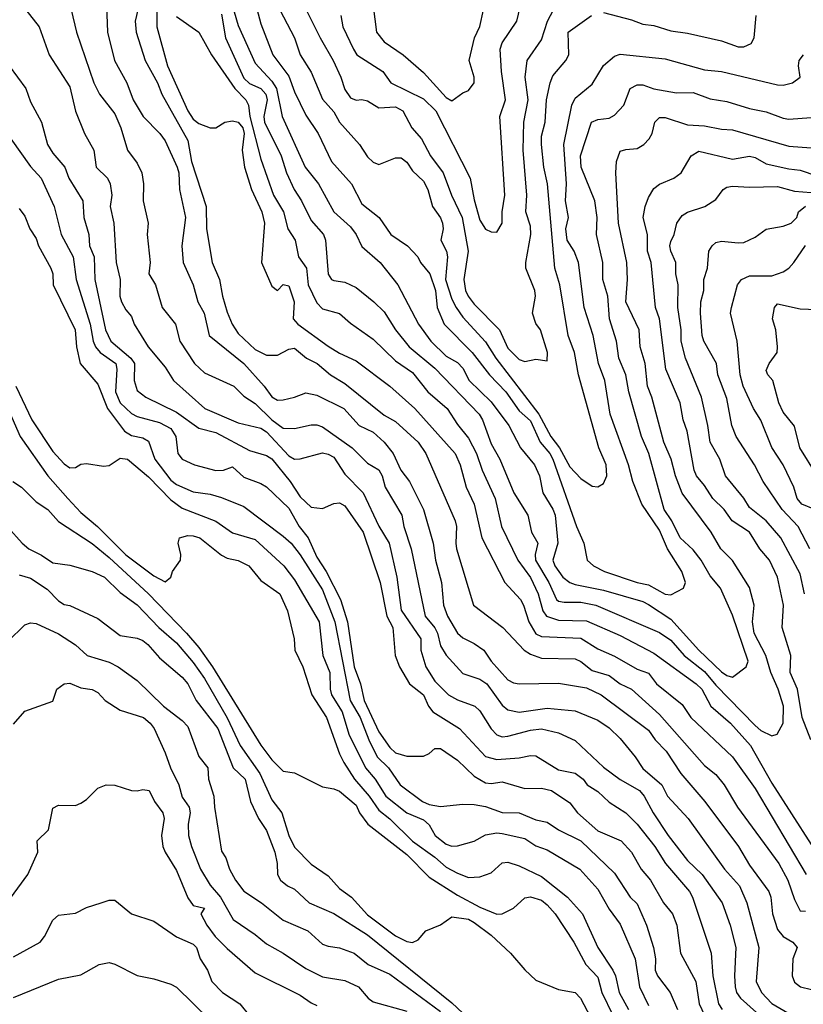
# Model space of a CAD drawing. Header units: metres. Extents: x -46681 to -43747, y -240911 to -237677.
# Tile 132 of 256: x -46533 to -46463, y -239797 to -239709. Entities that reach past the tile are written whole.
import ezdxf

# ---------------------------------------------------------------- set-up
doc = ezdxf.new("R2010")
doc.units = ezdxf.units.M
doc.layers.add('CONTOUR_INDEX', color=1, linetype='Continuous')
doc.layers.add('CONTOUR_INTER', color=3, linetype='Continuous')

msp = doc.modelspace()

# ---------------------------------------------------------------- linework, layer by layer
at = {"layer": 'CONTOUR_INDEX'}
for points, elevation in [([(-46507.805, -239707.02), (-46505.808, -239711.02), (-46504.649, -239713.02), (-46503.953, -239714.52), (-46503.595, -239715.613), (-46503.095, -239716.35), (-46502.595, -239716.561), (-46502.095, -239716.515), (-46501.595, -239716.634), (-46500.595, -239717.252), (-46499.095, -239717.169), (-46498.433, -239717.52), (-46497.648, -239719.02), (-46496.782, -239720.02), (-46495.986, -239721.52), (-46494.868, -239723.02), (-46494.103, -239725.02), (-46493.154, -239727.02), (-46492.629, -239730.02), (-46493.016, -239732.52), (-46492.871, -239733.52), (-46492.643, -239734.02), (-46492.095, -239734.729), (-46489.844, -239737.02), (-46489.095, -239738.651), (-46488.095, -239739.665), (-46487.595, -239739.84), (-46486.595, -239739.622), (-46485.595, -239739.76), (-46485.568, -239739.02), (-46486.204, -239737.02), (-46486.595, -239736.445), (-46486.894, -239735.52), (-46486.636, -239734.02), (-46486.701, -239733.52), (-46487.494, -239731.52), (-46487.501, -239731.02), (-46487.043, -239728.52), (-46487.095, -239727.797), (-46487.507, -239726.52), (-46487.414, -239725.02), (-46487.722, -239721.02), (-46487.679, -239718.52), (-46487.296, -239716.52), (-46487.566, -239714.52), (-46487.392, -239713.02), (-46486.095, -239711.201), (-46485.572, -239709.52), (-46485.045, -239708.52)], 105), ([(-46532.004, -239708.52), (-46530.83, -239710.02), (-46529.928, -239712.52), (-46528.095, -239715.389), (-46527.595, -239717.546), (-46526.786, -239719.52), (-46525.958, -239721.02), (-46525.743, -239722.52), (-46524.721, -239723.52), (-46524.484, -239724.02), (-46524.355, -239725.02), (-46524.492, -239726.02), (-46524.157, -239727.52), (-46523.973, -239731.02), (-46523.614, -239732.52), (-46523.633, -239734.02), (-46523.489, -239734.52), (-46523.095, -239735.244), (-46522.595, -239735.828), (-46522.367, -239736.52), (-46521.117, -239738.52), (-46519.595, -239740.338), (-46518.86, -239741.52), (-46516.076, -239744.02), (-46513.095, -239745.303), (-46511.095, -239745.755), (-46510.595, -239746.084), (-46508.595, -239748.216), (-46508.095, -239748.514), (-46507.595, -239748.499), (-46505.595, -239747.966), (-46505.095, -239748.068), (-46504.595, -239748.362), (-46503.595, -239749.851), (-46501.991, -239751.52), (-46500.595, -239754.503), (-46499.649, -239756.02), (-46498.983, -239759.02), (-46498.595, -239761.962), (-46496.848, -239764.52), (-46496.834, -239765.52), (-46496.405, -239767.02), (-46495.595, -239768.284), (-46494.381, -239769.52), (-46493.595, -239769.959), (-46492.03, -239770.52), (-46491.595, -239770.932), (-46490.595, -239772.544), (-46490.095, -239773.076), (-46489.595, -239773.236), (-46489.095, -239773.2), (-46487.095, -239772.648), (-46486.095, -239772.547), (-46484.595, -239772.902), (-46483.095, -239773.567), (-46480.595, -239775.937), (-46479.095, -239777.059), (-46477.383, -239778.02), (-46476.952, -239778.52), (-46476.156, -239780.02), (-46474.83, -239782.02), (-46473.095, -239784.269), (-46471.815, -239785.52), (-46470.033, -239788.02), (-46469.301, -239790.02), (-46468.81, -239792.02), (-46468.937, -239794.52), (-46468.867, -239795.52), (-46468.734, -239796.02), (-46468.406, -239796.52), (-46466.095, -239798.573)], 115), ([(-46518.595, -239709.1), (-46516.595, -239710.506), (-46515.485, -239712.52), (-46513.388, -239715.52), (-46512.43, -239716.52), (-46512.18, -239717.02), (-46512.068, -239718.02), (-46511.095, -239721.829), (-46509.971, -239725.02), (-46509.057, -239726.52), (-46508.668, -239728.02), (-46508.038, -239729.02), (-46507.737, -239730.52), (-46507.034, -239731.52), (-46506.874, -239733.02), (-46506.095, -239734.602), (-46505.595, -239735.134), (-46504.095, -239735.568), (-46503.095, -239736.432), (-46501.095, -239737.834), (-46499.095, -239739.762), (-46497.595, -239740.825), (-46496.228, -239742.52), (-46494.498, -239744.02), (-46493.595, -239745.437), (-46492.595, -239746.665), (-46491.876, -239748.02), (-46491.389, -239749.52), (-46490.242, -239752.02), (-46489.669, -239754.52), (-46488.221, -239757.52), (-46487.095, -239759.05), (-46486.389, -239760.52), (-46485.972, -239762.02), (-46485.663, -239762.52), (-46484.595, -239762.851), (-46482.095, -239762.93), (-46479.095, -239764.239), (-46476.095, -239765.809), (-46472.346, -239768.52), (-46471.835, -239769.02), (-46471.035, -239770.52), (-46469.292, -239772.02), (-46467.492, -239774.02), (-46465.595, -239777.382), (-46462.095, -239782.821)], 110), ([(-46462.141, -239773.52), (-46462.906, -239771.52), (-46463.333, -239769.02), (-46463.965, -239767.52), (-46463.911, -239766.02), (-46464.675, -239763.52), (-46464.569, -239761.52), (-46465.107, -239759.02), (-46465.803, -239757.52), (-46466.661, -239756.52), (-46467.595, -239755.02), (-46469.13, -239754.02), (-46469.855, -239753.02), (-46470.868, -239752.02), (-46471.595, -239750.874), (-46472.316, -239750.02), (-46472.529, -239749.52), (-46473.152, -239746.02), (-46473.501, -239745.02), (-46473.776, -239743.52), (-46475.046, -239740.52), (-46475.595, -239736.033), (-46475.944, -239735.02), (-46476.355, -239731.02), (-46476.659, -239730.02), (-46476.664, -239728.52), (-46477.053, -239727.02), (-46476.867, -239726.02), (-46476.595, -239725.235), (-46476.095, -239724.44), (-46475.595, -239724.051), (-46474.314, -239723.52), (-46473.667, -239723.02), (-46472.773, -239721.52), (-46472.095, -239721.116), (-46469.095, -239721.819), (-46467.595, -239721.54), (-46467.095, -239721.676), (-46466.095, -239722.241), (-46464.095, -239722.691), (-46463.095, -239722.782), (-46461.595, -239723.301)], 110), ([(-46535.586, -239739.52), (-46532.52, -239746.52), (-46530.032, -239750.02), (-46528.253, -239752.02), (-46527.095, -239753.276), (-46525.621, -239754.52), (-46523.095, -239757.046), (-46520.595, -239758.909), (-46519.595, -239759.435), (-46519.111, -239759.02), (-46518.953, -239758.52), (-46518.242, -239757.52), (-46518.219, -239757.02), (-46518.434, -239756.02), (-46518.332, -239755.52), (-46517.595, -239755.318), (-46517.095, -239755.342), (-46516.529, -239755.52), (-46514.595, -239757.075), (-46514.095, -239757.345), (-46513.095, -239757.55), (-46512.151, -239758.02), (-46511.095, -239759.335), (-46509.407, -239760.52), (-46508.711, -239762.02), (-46508.116, -239764.52), (-46508.047, -239765.52), (-46507.336, -239767.02), (-46506.535, -239769.52), (-46505.238, -239771.52), (-46504.095, -239774.749), (-46503.706, -239775.52), (-46502.747, -239777.02), (-46501.433, -239778.52), (-46500.595, -239779.772), (-46499.595, -239780.559), (-46497.595, -239782.529), (-46495.595, -239783.977), (-46494.595, -239784.852), (-46493.595, -239785.393), (-46492.595, -239785.776), (-46491.595, -239785.721), (-46490.595, -239785.357), (-46489.595, -239784.464), (-46489.095, -239784.412), (-46488.095, -239784.722), (-46486.095, -239785.672), (-46483.788, -239787.52), (-46482.463, -239789.02), (-46481.078, -239792.02), (-46479.741, -239794.02), (-46479.51, -239794.52), (-46479.192, -239796.02), (-46478.373, -239797.52)], 120), ([(-46533.095, -239772.129), (-46532.095, -239770.961), (-46529.595, -239770.08), (-46529.246, -239769.02), (-46528.595, -239768.516), (-46528.095, -239768.46), (-46527.095, -239768.893), (-46526.095, -239769.022), (-46525.595, -239769.306), (-46524.933, -239770.02), (-46523.595, -239770.872), (-46521.534, -239771.52), (-46520.925, -239772.02), (-46520.583, -239772.52), (-46519.595, -239774.676), (-46519.136, -239776.02), (-46518.389, -239777.52), (-46518.095, -239778.626), (-46517.468, -239779.52), (-46517.389, -239780.02), (-46517.552, -239781.02), (-46517.515, -239782.02), (-46517.258, -239783.02), (-46516.449, -239785.02), (-46515.595, -239786.449), (-46514.674, -239787.52), (-46513.554, -239789.52), (-46511.595, -239790.837), (-46510.595, -239791.672), (-46509.095, -239792.506), (-46507.095, -239793.865), (-46505.595, -239794.604), (-46503.595, -239794.955), (-46502.388, -239795.52), (-46501.53, -239796.52), (-46501.095, -239796.832), (-46498.095, -239797.689)], 125)]:
    msp.add_lwpolyline(points, dxfattribs=dict(at, elevation=elevation))
at = {"layer": 'CONTOUR_INTER'}
for points, elevation in [([(-46524.878, -239706.52), (-46524.731, -239710.52), (-46524.11, -239713.02), (-46523.004, -239715.02), (-46522.461, -239716.52), (-46521.559, -239718.02), (-46520.09, -239719.52), (-46519.595, -239720.189), (-46518.519, -239722.52), (-46518.382, -239723.02), (-46518.319, -239724.52), (-46517.778, -239727.02), (-46518.108, -239729.52), (-46518.005, -239731.02), (-46517.096, -239733.02), (-46516.694, -239734.52), (-46516.128, -239735.52), (-46515.687, -239737.52), (-46512.595, -239740.002), (-46510.789, -239742.02), (-46510.095, -239742.98), (-46509.595, -239743.262), (-46509.095, -239743.248), (-46508.095, -239743.017), (-46507.095, -239742.607), (-46506.095, -239742.837), (-46503.693, -239744.02), (-46502.33, -239745.52), (-46501.095, -239746.122), (-46500.107, -239747.02), (-46499.322, -239748.02), (-46498.618, -239749.52), (-46497.839, -239750.52), (-46496.622, -239753.02), (-46495.752, -239756.02), (-46495.527, -239757.52), (-46495.02, -239759.52), (-46494.824, -239761.52), (-46494.472, -239762.52), (-46493.575, -239764.02), (-46493.095, -239764.447), (-46492.095, -239764.934), (-46491.249, -239765.52), (-46490.586, -239766.52), (-46489.095, -239768.165), (-46488.595, -239768.444), (-46488.095, -239768.544), (-46484.595, -239768.458), (-46482.095, -239768.9), (-46480.799, -239769.52), (-46476.595, -239772.643), (-46475.981, -239773.52), (-46475.005, -239774.52), (-46473.707, -239776.52), (-46471.559, -239779.02), (-46468.582, -239783.02), (-46467.595, -239784.675), (-46465.884, -239787.02), (-46465.694, -239787.52), (-46465.556, -239789.02), (-46465.095, -239790.407), (-46464.595, -239791.022), (-46463.736, -239791.52), (-46463.341, -239792.02), (-46463.744, -239793.02), (-46463.788, -239794.52), (-46463.595, -239795.089), (-46463.054, -239795.52), (-46461.095, -239795.971)], 113), ([(-46514.091, -239706.52), (-46513.095, -239709.93), (-46511.595, -239713.279), (-46510.095, -239714.88), (-46509.68, -239715.52), (-46509.19, -239718.02), (-46507.128, -239722.52), (-46505.956, -239724.02), (-46504.577, -239726.52), (-46503.095, -239727.853), (-46502.613, -239728.52), (-46502.095, -239729.598), (-46500.478, -239731.02), (-46498.906, -239733.02), (-46497.04, -239736.52), (-46495.957, -239738.02), (-46494.595, -239739.345), (-46493.595, -239739.926), (-46493.095, -239740.42), (-46492.551, -239741.52), (-46490.595, -239743.425), (-46489.017, -239745.52), (-46487.987, -239747.52), (-46486.735, -239749.02), (-46486.274, -239750.02), (-46485.992, -239751.52), (-46485.095, -239752.967), (-46484.897, -239753.52), (-46484.653, -239756.02), (-46485.086, -239757.52), (-46484.905, -239758.02), (-46484.194, -239759.02), (-46483.595, -239759.515), (-46483.095, -239759.694), (-46480.595, -239760.184), (-46477.095, -239761.201), (-46476.595, -239761.46), (-46474.595, -239762.786), (-46472.111, -239765.52), (-46470.095, -239767.451), (-46469.595, -239767.793), (-46469.095, -239767.94), (-46467.898, -239767.02), (-46467.704, -239766.52), (-46469.095, -239762.405), (-46470.166, -239760.02), (-46471.095, -239758.91), (-46471.891, -239757.52), (-46472.595, -239756.59), (-46473.765, -239755.52), (-46474.516, -239754.02), (-46475.177, -239753.02), (-46476.557, -239748.02), (-46477.216, -239746.52), (-46478.333, -239742.52), (-46478.6, -239741.02), (-46479.209, -239739.52), (-46479.42, -239738.02), (-46480.057, -239736.02), (-46480.192, -239734.02), (-46480.644, -239732.52), (-46480.635, -239731.02), (-46481.201, -239728.52), (-46481.144, -239727.02), (-46481.356, -239725.52), (-46482.577, -239722.52), (-46482.62, -239721.52), (-46481.654, -239718.52), (-46481.095, -239718.283), (-46480.095, -239718.17), (-46479.595, -239717.903), (-46478.765, -239717.02), (-46478.217, -239715.52), (-46477.595, -239715.196), (-46477.095, -239715.202), (-46476.095, -239715.562), (-46474.095, -239715.898), (-46472.595, -239715.888), (-46471.095, -239716.449), (-46469.595, -239716.675), (-46467.595, -239717.3), (-46466.095, -239717.596), (-46464.595, -239718.179), (-46464.095, -239718.261), (-46462.095, -239718.101)], 108), ([(-46511.691, -239707.52), (-46511.095, -239709.781), (-46510.015, -239712.52), (-46508.595, -239714.415), (-46508.095, -239715.808), (-46507.095, -239717.909), (-46505.987, -239719.52), (-46504.803, -239722.02), (-46503.014, -239724.02), (-46502.095, -239725.78), (-46500.56, -239727.02), (-46499.509, -239728.52), (-46498.023, -239729.52), (-46497.121, -239730.52), (-46496.867, -239731.02), (-46496.054, -239732.02), (-46495.533, -239733.52), (-46495.385, -239735.02), (-46494.754, -239736.52), (-46492.273, -239739.02), (-46490.729, -239741.02), (-46489.281, -239742.52), (-46488.095, -239744.215), (-46487.095, -239745.126), (-46486.226, -239747.02), (-46485.357, -239748.02), (-46485.089, -239748.52), (-46482.991, -239754.52), (-46482.349, -239756.02), (-46482.05, -239757.52), (-46481.462, -239758.02), (-46480.494, -239758.52), (-46477.595, -239759.519), (-46476.595, -239759.725), (-46475.095, -239760.538), (-46474.595, -239760.619), (-46473.468, -239760.02), (-46473.277, -239759.52), (-46473.622, -239758.52), (-46474.879, -239756.52), (-46475.595, -239754.853), (-46477.17, -239752.52), (-46477.98, -239750.52), (-46478.35, -239749.02), (-46479.992, -239744.52), (-46480.464, -239741.52), (-46481.019, -239740.02), (-46481.517, -239737.52), (-46482.296, -239735.02), (-46482.825, -239731.02), (-46483.203, -239730.02), (-46483.827, -239729.02), (-46483.925, -239728.02), (-46483.707, -239727.02), (-46483.96, -239725.52), (-46483.884, -239724.02), (-46484.124, -239720.52), (-46483.4, -239717.02), (-46483.095, -239716.39), (-46481.595, -239715.138), (-46480.595, -239713.487), (-46479.595, -239712.656), (-46479.095, -239712.465), (-46475.095, -239712.891), (-46471.595, -239713.862), (-46470.095, -239714.024), (-46465.095, -239715.197), (-46464.595, -239715.23), (-46463.75, -239715.02), (-46463.075, -239714.52), (-46463.234, -239713.52), (-46463.184, -239713.02), (-46462.798, -239712.52)], 107), ([(-46503.967, -239709.02), (-46503.773, -239710.02), (-46502.843, -239712.02), (-46502.541, -239712.52), (-46500.237, -239714.02), (-46499.522, -239715.02), (-46496.595, -239716.457), (-46495.521, -239717.52), (-46492.453, -239723.52), (-46492.095, -239725.452), (-46491.595, -239727.255), (-46491.095, -239728.052), (-46490.595, -239728.278), (-46490.095, -239728.318), (-46489.601, -239727.52), (-46489.618, -239726.52), (-46489.372, -239725.02), (-46489.825, -239718.02), (-46489.305, -239716.52), (-46489.679, -239714.02), (-46489.773, -239712.02), (-46489.595, -239711.452), (-46488.293, -239709.52), (-46487.837, -239707.52)], 104), ([(-46501.222, -239707.02), (-46500.804, -239710.52), (-46500.095, -239711.359), (-46498.429, -239712.52), (-46496.595, -239714.087), (-46494.595, -239716.313), (-46494.095, -239716.615), (-46493.095, -239715.905), (-46492.595, -239715.699), (-46492.096, -239715.02), (-46492.093, -239714.52), (-46492.539, -239713.02), (-46492.07, -239711.02), (-46491.595, -239710.012), (-46491.277, -239708.52)], 103), ([(-46527.961, -239708.52), (-46527.484, -239710.52), (-46525.949, -239715.02), (-46525.438, -239716.02), (-46524.095, -239717.776), (-46523.54, -239719.02), (-46522.956, -239721.02), (-46522.095, -239722.179), (-46521.689, -239723.02), (-46521.544, -239724.02), (-46521.552, -239725.52), (-46521.113, -239727.52), (-46521.197, -239728.52), (-46520.943, -239731.02), (-46521.05, -239732.02), (-46520.468, -239733.02), (-46519.876, -239735.02), (-46518.686, -239736.52), (-46518.298, -239738.02), (-46516.999, -239740.02), (-46516.095, -239740.835), (-46513.495, -239742.02), (-46512.595, -239742.92), (-46511.595, -239743.572), (-46510.095, -239745.04), (-46509.095, -239745.765), (-46508.095, -239745.79), (-46506.595, -239745.47), (-46506.095, -239745.475), (-46505.595, -239745.652), (-46502.956, -239747.52), (-46501.595, -239748.884), (-46500.595, -239749.477), (-46500.3, -239750.02), (-46500.015, -239751.02), (-46498.535, -239753.52), (-46498.345, -239754.52), (-46497.714, -239756.52), (-46496.463, -239762.52), (-46495.595, -239763.541), (-46495.359, -239764.02), (-46495.095, -239765.161), (-46494.595, -239765.99), (-46493.095, -239767.607), (-46491.595, -239768.105), (-46490.974, -239768.52), (-46489.595, -239770.44), (-46489.095, -239770.835), (-46488.095, -239771.065), (-46485.595, -239770.686), (-46483.095, -239770.935), (-46481.095, -239771.78), (-46480.095, -239772.443), (-46479.095, -239773.392), (-46477.76, -239775.02), (-46477.095, -239776.083), (-46475.401, -239777.52), (-46474.878, -239778.52), (-46473.052, -239780.52), (-46469.804, -239785.02), (-46468.483, -239786.52), (-46467.831, -239788.02), (-46466.748, -239792.02), (-46466.987, -239795.02), (-46466.532, -239796.02), (-46465.595, -239796.99), (-46463.816, -239798.02)], 114), ([(-46522.041, -239708.52), (-46522.272, -239709.52), (-46522.172, -239710.52), (-46521.393, -239713.02), (-46520.291, -239715.02), (-46519.895, -239716.02), (-46517.595, -239720.161), (-46517.26, -239722.02), (-46515.946, -239726.02), (-46515.935, -239728.02), (-46515.407, -239731.02), (-46514.777, -239732.52), (-46514.512, -239734.02), (-46514.095, -239735.426), (-46513.646, -239736.52), (-46513.095, -239737.35), (-46511.595, -239738.766), (-46510.595, -239739.278), (-46509.595, -239739.282), (-46508.595, -239738.739), (-46508.095, -239738.65), (-46507.019, -239739.52), (-46506.059, -239740.02), (-46504.888, -239741.02), (-46503.595, -239741.805), (-46500.095, -239744.612), (-46499.095, -239745.182), (-46497.095, -239747.005), (-46496.407, -239748.02), (-46493.792, -239754.02), (-46493.667, -239754.52), (-46493.742, -239756.02), (-46493.658, -239756.52), (-46492.155, -239761.52), (-46489.555, -239763.52), (-46487.648, -239765.52), (-46487.095, -239765.902), (-46486.095, -239766.235), (-46483.095, -239766.307), (-46482.595, -239766.549), (-46481.595, -239767.333), (-46480.095, -239767.795), (-46479.095, -239768.522), (-46478.095, -239769.02), (-46475.595, -239771.249), (-46471.595, -239775.802), (-46470.595, -239776.613), (-46469.85, -239777.52), (-46468.66, -239779.52), (-46464.98, -239784.52), (-46464.168, -239786.02), (-46463.595, -239787.741), (-46463.095, -239788.738), (-46462.595, -239788.779)], 112), ([(-46520.344, -239708.02), (-46520.336, -239710.02), (-46519.388, -239713.52), (-46517.595, -239717.515), (-46517.095, -239718.245), (-46516.595, -239718.649), (-46515.595, -239719.02), (-46515.095, -239719.035), (-46514.279, -239718.52), (-46513.595, -239718.398), (-46513.095, -239718.508), (-46512.679, -239719.02), (-46512.57, -239719.52), (-46512.736, -239721.02), (-46512.527, -239722.52), (-46511.924, -239724.52), (-46510.996, -239726.52), (-46510.746, -239727.52), (-46511.014, -239731.02), (-46510.095, -239733.137), (-46509.595, -239733.501), (-46509.095, -239732.962), (-46508.595, -239733.094), (-46508.131, -239734.52), (-46508.221, -239736.02), (-46507.8, -239736.52), (-46505.095, -239738.48), (-46504.095, -239739.092), (-46502.595, -239739.78), (-46499.595, -239742.033), (-46497.393, -239744.02), (-46493.78, -239748.02), (-46493.347, -239749.02), (-46492.812, -239751.02), (-46492.108, -239752.52), (-46491.43, -239755.52), (-46489.381, -239759.52), (-46487.979, -239761.02), (-46487.71, -239761.52), (-46487.245, -239763.02), (-46486.595, -239764.093), (-46486.095, -239764.314), (-46482.595, -239764.474), (-46481.095, -239765.427), (-46479.595, -239766.082), (-46477.595, -239767.237), (-46476.595, -239767.592), (-46475.881, -239768.52), (-46473.595, -239770.362), (-46472.801, -239771.52), (-46469.091, -239775.02), (-46467.095, -239777.848), (-46462.551, -239785.52)], 111), ([(-46509.395, -239708.52), (-46508.087, -239711.02), (-46507.571, -239712.52), (-46506.595, -239714.082), (-46505.595, -239716.468), (-46504.595, -239717.602), (-46504.074, -239718.52), (-46502.296, -239720.52), (-46501.595, -239721.603), (-46501.095, -239722.075), (-46500.595, -239722.286), (-46499.095, -239721.692), (-46498.595, -239721.69), (-46498.095, -239722.097), (-46497.595, -239722.841), (-46496.595, -239723.78), (-46496.222, -239724.52), (-46495.812, -239726.02), (-46495.095, -239727.046), (-46494.915, -239727.52), (-46494.87, -239728.02), (-46495.076, -239729.02), (-46494.569, -239730.02), (-46494.479, -239730.52), (-46494.664, -239732.52), (-46494.095, -239734.279), (-46493.714, -239735.02), (-46493.095, -239735.884), (-46491.095, -239738.067), (-46490.157, -239739.52), (-46486.34, -239744.52), (-46485.28, -239746.52), (-46484.513, -239747.52), (-46483.595, -239749.216), (-46482.595, -239750.239), (-46481.595, -239750.938), (-46481.095, -239750.998), (-46480.595, -239750.694), (-46480.294, -239750.02), (-46480.348, -239749.02), (-46481.001, -239747.52), (-46482.814, -239741.02), (-46483.176, -239739.02), (-46483.744, -239737.52), (-46484.458, -239733.02), (-46484.908, -239731.52), (-46485.566, -239724.02), (-46485.895, -239722.52), (-46486.112, -239720.52), (-46486.095, -239719.78), (-46485.768, -239718.52), (-46485.658, -239716.52), (-46485.33, -239715.02), (-46485.095, -239714.409), (-46483.932, -239713.02), (-46483.682, -239712.52), (-46483.728, -239710.52), (-46481.65, -239709.02)], 106), ([(-46514.595, -239708.895), (-46514.228, -239711.02), (-46512.595, -239714.613), (-46512.095, -239715.073), (-46511.095, -239715.53), (-46510.636, -239716.02), (-46510.519, -239716.52), (-46510.811, -239718.02), (-46510.76, -239718.52), (-46509.29, -239721.52), (-46508.811, -239723.02), (-46508.119, -239724.52), (-46507.469, -239725.52), (-46506.595, -239727.284), (-46505.519, -239728.52), (-46505.336, -239729.02), (-46505.095, -239732.068), (-46504.809, -239732.52), (-46504.595, -239732.632), (-46503.595, -239732.78), (-46502.595, -239733.237), (-46501.029, -239734.52), (-46500.095, -239735.396), (-46499.095, -239736.999), (-46497.876, -239738.52), (-46495.595, -239740.42), (-46491.647, -239744.52), (-46491.353, -239745.02), (-46490.595, -239747.162), (-46489.809, -239748.52), (-46488.56, -239751.52), (-46487.335, -239753.52), (-46487.001, -239755.02), (-46486.44, -239756.02), (-46486.674, -239757.02), (-46486.627, -239757.52), (-46485.453, -239759.52), (-46484.773, -239761.02), (-46484.595, -239761.169), (-46484.095, -239761.261), (-46482.595, -239761.248), (-46481.278, -239761.52), (-46475.595, -239763.953), (-46474.595, -239764.654), (-46473.409, -239766.02), (-46471.595, -239767.42), (-46470.595, -239768.642), (-46467.095, -239772.248), (-46466.595, -239772.674), (-46465.595, -239773.164), (-46465.128, -239773.02), (-46464.595, -239772.044), (-46464.578, -239770.52), (-46465.052, -239769.02), (-46465.707, -239767.52), (-46466.143, -239766.02), (-46467.169, -239764.02), (-46467.319, -239763.02), (-46467.163, -239761.52), (-46467.595, -239759.962), (-46469.095, -239757.546), (-46470.132, -239756.52), (-46470.99, -239755.02), (-46473.595, -239751.556), (-46474.186, -239750.02), (-46474.562, -239748.52), (-46475.212, -239747.02), (-46476.277, -239743.02), (-46476.669, -239742.02), (-46476.871, -239740.02), (-46477.308, -239738.52), (-46477.419, -239737.02), (-46478.592, -239734.52), (-46478.439, -239732.52), (-46478.51, -239731.02), (-46479.241, -239727.52), (-46479.497, -239723.02), (-46479.42, -239722.02), (-46479.095, -239721.119), (-46478.595, -239720.946), (-46477.595, -239720.854), (-46476.989, -239720.52), (-46476.513, -239720.02), (-46476.262, -239719.52), (-46476.029, -239718.52), (-46475.595, -239718.121), (-46475.095, -239718.112), (-46473.095, -239718.751), (-46471.595, -239718.84), (-46470.095, -239719.16), (-46469.095, -239719.208), (-46464.095, -239720.65), (-46462.095, -239720.795)], 109), ([(-46480.595, -239708.773), (-46478.095, -239709.405), (-46477.095, -239709.789), (-46476.095, -239709.908), (-46474.595, -239710.376), (-46473.095, -239710.591), (-46470.095, -239711.29), (-46468.595, -239711.818), (-46468.095, -239711.813), (-46467.447, -239711.52), (-46467.174, -239711.02), (-46466.994, -239709.02)], 106), ([(-46533.483, -239713.52), (-46532.005, -239715.52), (-46531.595, -239716.7), (-46530.617, -239718.52), (-46530.075, -239720.52), (-46529.595, -239721.291), (-46528.535, -239722.52), (-46528.17, -239723.52), (-46526.932, -239725.52), (-46526.833, -239727.02), (-46526.395, -239728.52), (-46526.322, -239729.52), (-46525.918, -239730.52), (-46525.86, -239732.52), (-46524.911, -239737.02), (-46524.423, -239738.02), (-46522.647, -239739.52), (-46522.326, -239740.02), (-46522.35, -239741.52), (-46522.095, -239742.409), (-46521.307, -239743.02), (-46518.595, -239744.353), (-46516.595, -239745.771), (-46515.095, -239746.161), (-46512.095, -239747.756), (-46510.595, -239748.201), (-46510.095, -239748.494), (-46508.462, -239750.52), (-46507.595, -239751.888), (-46506.595, -239752.801), (-46505.595, -239752.905), (-46504.595, -239752.471), (-46504.095, -239752.429), (-46503.595, -239752.685), (-46501.983, -239755.02), (-46500.477, -239759.52), (-46499.861, -239762.52), (-46499.349, -239763.52), (-46499.138, -239766.02), (-46498.737, -239767.02), (-46497.859, -239768.52), (-46496.595, -239769.517), (-46496.168, -239770.52), (-46495.765, -239771.02), (-46493.416, -239772.52), (-46491.095, -239774.995), (-46490.095, -239775.261), (-46488.095, -239775.128), (-46487.095, -239774.897), (-46486.595, -239774.95), (-46484.595, -239776.184), (-46483.095, -239776.47), (-46482.39, -239777.02), (-46482.044, -239777.52), (-46481.095, -239778.114), (-46480.095, -239779.074), (-46478.598, -239780.02), (-46477.595, -239781.039), (-46476.019, -239783.02), (-46475.056, -239784.52), (-46472.936, -239787.02), (-46472.673, -239787.52), (-46470.998, -239792.52), (-46470.85, -239794.52), (-46470.365, -239797.02), (-46470.017, -239797.52)], 116), ([(-46533.351, -239720.02), (-46531.595, -239722.474), (-46530.643, -239723.52), (-46529.481, -239726.02), (-46528.844, -239728.52), (-46527.803, -239730.52), (-46527.527, -239732.52), (-46526.287, -239736.52), (-46526.014, -239738.02), (-46525.804, -239738.52), (-46525.399, -239739.02), (-46523.996, -239740.02), (-46523.892, -239740.52), (-46524.025, -239742.52), (-46523.606, -239743.52), (-46522.595, -239744.472), (-46522.095, -239744.742), (-46520.095, -239745.265), (-46519.095, -239745.793), (-46518.666, -239746.52), (-46518.484, -239748.02), (-46518.095, -239748.536), (-46516.996, -239749.02), (-46515.095, -239749.542), (-46514.409, -239749.52), (-46513.595, -239749.22), (-46512.595, -239750.133), (-46511.095, -239750.685), (-46510.595, -239750.997), (-46508.595, -239752.881), (-46507.664, -239754.52), (-46506.881, -239755.52), (-46506.095, -239757.238), (-46505.27, -239758.52), (-46503.981, -239761.02), (-46503.378, -239763.02), (-46502.79, -239767.02), (-46502.227, -239768.52), (-46501.903, -239770.02), (-46500.595, -239772.817), (-46499.595, -239774.201), (-46499.095, -239774.667), (-46498.095, -239774.981), (-46496.595, -239774.969), (-46496.095, -239774.736), (-46495.595, -239774.275), (-46495.095, -239774.278), (-46493.595, -239775.328), (-46492.095, -239776.766), (-46491.095, -239777.341), (-46490.595, -239777.4), (-46489.595, -239777.27), (-46487.595, -239777.86), (-46486.095, -239777.816), (-46485.218, -239778.02), (-46483.595, -239779.118), (-46482.889, -239780.02), (-46481.095, -239781.608), (-46479.016, -239782.52), (-46478.105, -239783.52), (-46477.248, -239785.02), (-46476.393, -239786.02), (-46475.231, -239788.02), (-46474.45, -239789.02), (-46474.055, -239790.02), (-46473.747, -239792.52), (-46472.381, -239795.02), (-46472.058, -239797.02), (-46471.59, -239798.02)], 117), ([(-46462.709, -239760.52), (-46463.095, -239758.727), (-46464.799, -239755.52), (-46466.117, -239754.02), (-46467.595, -239752.835), (-46468.095, -239752.006), (-46469.727, -239750.02), (-46470.222, -239748.52), (-46471.082, -239747.02), (-46471.292, -239745.52), (-46471.872, -239743.02), (-46473.298, -239739.52), (-46473.675, -239738.02), (-46473.675, -239737.02), (-46473.974, -239735.02), (-46473.95, -239733.02), (-46474.147, -239732.02), (-46474.156, -239731.02), (-46474.592, -239730.02), (-46474.674, -239729.52), (-46474.595, -239729.149), (-46474.295, -239728.52), (-46474.063, -239727.52), (-46473.595, -239726.836), (-46473.095, -239726.533), (-46471.553, -239726.02), (-46470.595, -239725.397), (-46469.947, -239724.52), (-46469.595, -239724.297), (-46469.095, -239724.211), (-46467.595, -239724.31), (-46465.095, -239724.237), (-46463.595, -239724.662), (-46462.095, -239724.797)], 111), ([(-46532.595, -239726.201), (-46532.095, -239726.886), (-46531.657, -239728.02), (-46531.095, -239728.882), (-46530.881, -239729.52), (-46529.765, -239731.52), (-46529.587, -239732.02), (-46529.571, -239733.02), (-46527.616, -239737.02), (-46527.497, -239738.52), (-46527.153, -239740.02), (-46525.595, -239741.849), (-46524.731, -239744.02), (-46523.233, -239746.02), (-46522.595, -239746.428), (-46521.595, -239746.635), (-46521.095, -239746.936), (-46520.532, -239748.52), (-46519.095, -239750.389), (-46518.595, -239750.778), (-46517.095, -239751.428), (-46515.595, -239751.643), (-46514.595, -239751.931), (-46512.595, -239752.745), (-46509.095, -239755.375), (-46508.399, -239756.02), (-46507.595, -239757.042), (-46505.595, -239760.149), (-46504.511, -239763.02), (-46503.132, -239770.02), (-46502.252, -239771.52), (-46501.479, -239773.52), (-46500.73, -239775.02), (-46499.713, -239776.02), (-46498.683, -239777.52), (-46496.689, -239779.02), (-46496.095, -239779.276), (-46495.095, -239779.459), (-46493.095, -239779.248), (-46492.095, -239779.265), (-46491.095, -239779.447), (-46489.595, -239779.988), (-46488.095, -239780.008), (-46486.595, -239780.647), (-46485.595, -239780.853), (-46484.595, -239781.532), (-46482.595, -239782.52), (-46479.595, -239785.399), (-46478.208, -239787.52), (-46477.595, -239788.104), (-46476.745, -239790.02), (-46476.132, -239792.02), (-46475.951, -239793.02), (-46475.977, -239794.02), (-46475.78, -239794.52), (-46474.662, -239796.02), (-46473.991, -239797.52)], 118), ([(-46462.209, -239756.52), (-46463.257, -239754.52), (-46464.687, -239753.02), (-46466.384, -239750.52), (-46467.14, -239749.02), (-46468.79, -239746.52), (-46469.158, -239745.52), (-46469.595, -239743.124), (-46470.406, -239741.02), (-46470.539, -239740.02), (-46471.649, -239738.02), (-46471.811, -239737.52), (-46471.959, -239735.52), (-46471.927, -239734.52), (-46471.651, -239733.52), (-46471.653, -239732.52), (-46471.341, -239731.52), (-46471.214, -239730.02), (-46470.925, -239729.52), (-46470.595, -239729.247), (-46470.095, -239729.104), (-46468.595, -239729.274), (-46468.095, -239729.224), (-46467.095, -239728.755), (-46466.095, -239728.062), (-46464.595, -239727.782), (-46463.892, -239727.52), (-46463.373, -239727.02), (-46463.222, -239726.52), (-46462.595, -239726.001)], 112), ([(-46461.764, -239753.02), (-46462.946, -239752.52), (-46463.357, -239752.02), (-46463.659, -239751.02), (-46464.594, -239749.02), (-46465.595, -239747.498), (-46466.595, -239745.068), (-46467.239, -239744.02), (-46468.168, -239742.02), (-46468.409, -239741.02), (-46468.679, -239738.02), (-46469.295, -239735.52), (-46469.191, -239735.02), (-46468.669, -239733.02), (-46468.296, -239732.52), (-46467.595, -239732.197), (-46465.595, -239732.2), (-46464.595, -239731.834), (-46464.095, -239731.522), (-46463.637, -239731.02), (-46462.595, -239729.515)], 113), ([(-46461.595, -239749.952), (-46463.118, -239747.52), (-46463.595, -239745.575), (-46464.595, -239744.342), (-46464.98, -239743.52), (-46465.517, -239741.52), (-46465.965, -239741.02), (-46466.095, -239740.63), (-46465.852, -239740.02), (-46465.141, -239739.02), (-46465.086, -239738.52), (-46465.253, -239737.02), (-46465.54, -239736.02), (-46465.353, -239735.02), (-46465.095, -239734.701), (-46463.095, -239735.142), (-46461.595, -239735.203)], 114), ([(-46532.882, -239742.02), (-46531.465, -239745.02), (-46529.595, -239747.85), (-46528.595, -239748.951), (-46528.095, -239749.285), (-46527.595, -239749.276), (-46527.095, -239748.971), (-46526.595, -239748.899), (-46525.095, -239749.14), (-46524.595, -239749.097), (-46523.595, -239748.45), (-46522.956, -239748.52), (-46521.095, -239750.087), (-46519.095, -239752.134), (-46518.095, -239752.892), (-46515.095, -239754.049), (-46513.595, -239755.098), (-46511.595, -239755.693), (-46509.036, -239758.02), (-46508.095, -239759.269), (-46505.896, -239763.02), (-46505.57, -239766.02), (-46504.931, -239767.52), (-46504.913, -239769.02), (-46504.786, -239769.52), (-46503.851, -239771.02), (-46503.248, -239773.02), (-46501.78, -239776.02), (-46500.898, -239777.02), (-46499.959, -239778.52), (-46498.095, -239780.027), (-46496.595, -239780.641), (-46496.095, -239781.077), (-46495.556, -239782.02), (-46494.595, -239782.815), (-46494.095, -239782.989), (-46493.595, -239782.962), (-46492.095, -239782.525), (-46491.095, -239781.963), (-46490.095, -239781.802), (-46489.595, -239781.847), (-46487.595, -239782.293), (-46486.595, -239782.944), (-46485.595, -239783.32), (-46482.683, -239785.02), (-46481.095, -239786.812), (-46480.095, -239788.591), (-46479.095, -239789.933), (-46477.775, -239793.02), (-46477.384, -239795.52), (-46476.595, -239797.169)], 119), ([(-46533.158, -239750.52), (-46532.381, -239751.02), (-46531.095, -239752.341), (-46530.058, -239753.02), (-46529.095, -239754.089), (-46526.095, -239756.023), (-46524.595, -239757.283), (-46521.079, -239760.52), (-46517.714, -239764.02), (-46516.595, -239765.298), (-46515.384, -239767.02), (-46511.095, -239774.006), (-46510.095, -239775.29), (-46509.095, -239776.295), (-46508.095, -239776.451), (-46505.595, -239777.711), (-46504.595, -239777.868), (-46504.095, -239778.074), (-46502.595, -239779.339), (-46502.29, -239780.02), (-46501.564, -239781.02), (-46498.095, -239783.734), (-46496.095, -239785.741), (-46493.595, -239787.342), (-46491.595, -239788.401), (-46490.095, -239789.048), (-46489.595, -239788.995), (-46488.595, -239788.507), (-46487.595, -239787.579), (-46487.095, -239787.492), (-46486.095, -239787.803), (-46485.595, -239788.205), (-46484.877, -239789.02), (-46483.233, -239791.52), (-46482.16, -239793.52), (-46481.095, -239794.642), (-46480.736, -239796.02), (-46479.764, -239798.02)], 121), ([(-46533.595, -239754.594), (-46532.342, -239756.02), (-46531.74, -239756.52), (-46530.595, -239757.081), (-46529.595, -239757.745), (-46528.095, -239757.97), (-46526.095, -239758.516), (-46524.988, -239759.02), (-46523.595, -239760.411), (-46522.095, -239761.508), (-46520.15, -239763.52), (-46518.595, -239764.878), (-46517.095, -239766.619), (-46516.095, -239768.067), (-46514.095, -239771.547), (-46512.933, -239774.02), (-46511.176, -239776.52), (-46510.095, -239778.849), (-46509.214, -239780.02), (-46508.595, -239782.029), (-46508.095, -239783.06), (-46506.595, -239784.597), (-46505.095, -239785.617), (-46504.095, -239786.746), (-46503.028, -239787.52), (-46501.595, -239789.097), (-46499.095, -239790.954), (-46498.095, -239791.46), (-46497.595, -239791.574), (-46497.095, -239791.331), (-46496.414, -239790.52), (-46495.095, -239789.985), (-46494.095, -239789.288), (-46492.595, -239789.492), (-46492.095, -239789.793), (-46490.595, -239790.905), (-46488.864, -239792.52), (-46487.595, -239793.998), (-46486.595, -239794.905), (-46484.595, -239795.76), (-46483.095, -239796.003), (-46482.636, -239796.52), (-46480.519, -239800.52)], 122), ([(-46532.595, -239758.84), (-46531.595, -239759.128), (-46530.095, -239760.097), (-46529.095, -239761.15), (-46528.595, -239761.458), (-46528.095, -239761.559), (-46525.595, -239762.717), (-46523.595, -239764.228), (-46522.095, -239764.466), (-46521.595, -239764.666), (-46521.131, -239765.02), (-46520.095, -239766.228), (-46518.095, -239767.945), (-46517.591, -239768.52), (-46516.837, -239770.02), (-46514.91, -239772.52), (-46513.537, -239776.02), (-46512.486, -239777.02), (-46511.997, -239779.02), (-46511.302, -239780.52), (-46510.595, -239781.588), (-46509.828, -239783.52), (-46509.623, -239784.52), (-46509.591, -239785.52), (-46509.347, -239786.02), (-46508.719, -239786.52), (-46508.095, -239786.825), (-46506.785, -239788.02), (-46504.595, -239788.974), (-46501.595, -239790.891), (-46494.095, -239796.935), (-46491.095, -239799.746)], 123), ([(-46533.595, -239764.747), (-46532.095, -239763.264), (-46531.595, -239763.096), (-46531.095, -239763.168), (-46529.095, -239764.085), (-46527.595, -239765.06), (-46526.546, -239766.02), (-46524.595, -239766.601), (-46523.794, -239767.02), (-46522.095, -239768.24), (-46519.738, -239770.52), (-46518.095, -239771.792), (-46517.595, -239772.339), (-46516.595, -239774.998), (-46515.8, -239776.02), (-46515.753, -239777.02), (-46515.279, -239778.52), (-46515.224, -239779.52), (-46514.595, -239783.429), (-46514.215, -239784.02), (-46513.872, -239785.02), (-46513.342, -239786.02), (-46512.595, -239786.988), (-46511.038, -239788.02), (-46509.095, -239789.572), (-46506.907, -239790.52), (-46505.595, -239791.698), (-46505.095, -239791.902), (-46504.095, -239792.033), (-46502.788, -239792.52), (-46501.53, -239793.52), (-46499.595, -239794.385), (-46495.095, -239797.696)], 124), ([(-46533.595, -239787.93), (-46531.82, -239785.52), (-46530.949, -239783.52), (-46530.987, -239782.52), (-46529.994, -239781.52), (-46529.595, -239779.6), (-46529.095, -239779.323), (-46527.595, -239779.357), (-46527.095, -239779.158), (-46526.595, -239778.816), (-46525.595, -239777.808), (-46524.844, -239777.52)], 126), ([(-46524.844, -239777.52), (-46524.095, -239777.549), (-46522.595, -239778.028), (-46522.095, -239778.068), (-46521.595, -239777.936), (-46521.027, -239778.02), (-46520.558, -239779.02), (-46519.807, -239780.02), (-46519.677, -239780.52), (-46519.931, -239782.02), (-46519.82, -239783.02), (-46519.607, -239783.52), (-46518.595, -239785.142), (-46517.595, -239787.589), (-46517.095, -239788.267), (-46516.095, -239788.517), (-46516.428, -239789.02), (-46515.907, -239790.02), (-46515.156, -239791.02), (-46514.095, -239792.084), (-46511.595, -239794.269), (-46507.595, -239796.252), (-46506.595, -239796.934), (-46506.095, -239797.161)], 126), ([(-46533.095, -239792.844), (-46530.737, -239791.52), (-46530.35, -239791.02), (-46529.595, -239789.576), (-46529.095, -239789.132), (-46527.595, -239788.938), (-46526.595, -239788.453), (-46525.286, -239788.02)], 127), ([(-46525.286, -239788.02), (-46524.595, -239787.799), (-46524.095, -239787.787), (-46522.595, -239788.994), (-46520.595, -239789.654), (-46518.595, -239791.045), (-46517.095, -239791.695), (-46516.819, -239792.02), (-46516.471, -239793.02), (-46515.825, -239794.02), (-46515.457, -239795.02), (-46514.51, -239796.02), (-46512.964, -239797.02), (-46512.095, -239798.087)], 127), ([(-46533.095, -239796.457), (-46529.095, -239794.813), (-46527.095, -239794.427), (-46525.467, -239793.52)], 128), ([(-46525.467, -239793.52), (-46524.595, -239793.35), (-46524.095, -239793.483), (-46522.095, -239794.505), (-46520.595, -239794.785), (-46519.095, -239795.256), (-46518.595, -239795.549), (-46515.595, -239798.464)], 128)]:
    msp.add_lwpolyline(points, dxfattribs=dict(at, elevation=elevation))

doc.saveas('drawing.dxf')
